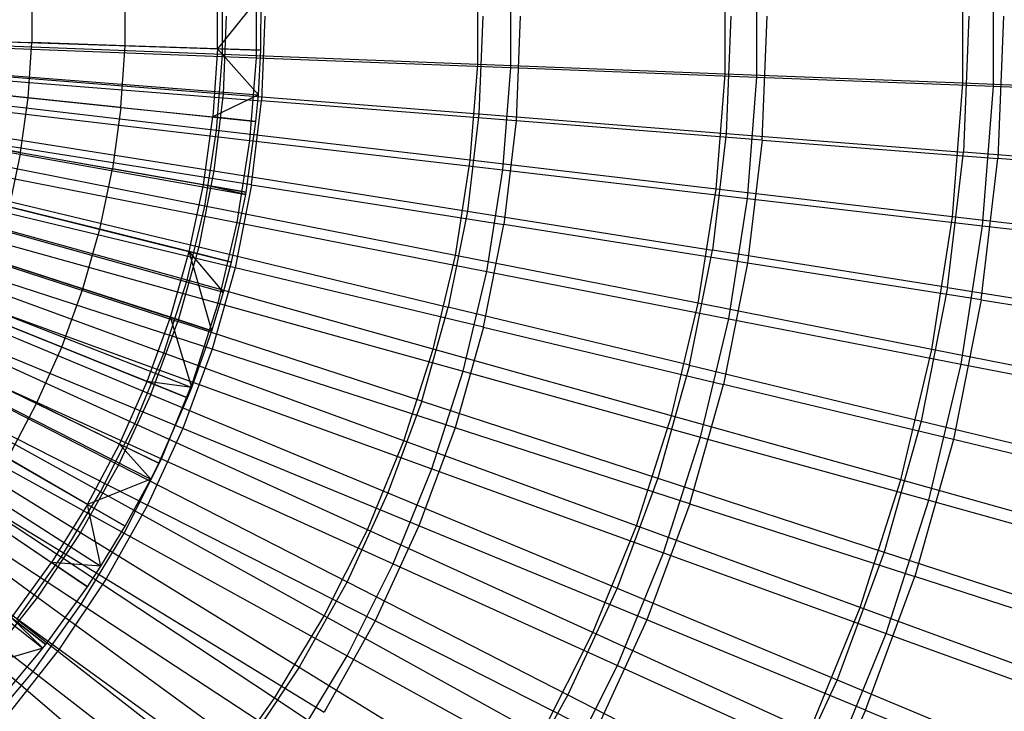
# Model space of a CAD drawing. Extents: x 0.05 to 6.09, y -3 to 3.03.
# Tile 85 of 124: x 3.77 to 4.62, y -0.59 to 0.01. Entities that reach past the tile are written whole.
import ezdxf

# ---------------------------------------------------------------- set-up
doc = ezdxf.new("R2010")
doc.units = 0
doc.header["$MEASUREMENT"] = 0
doc.layers.get('0').update_dxf_attribs({"color": 13, "linetype": 'CONTINUOUS'})

# ---------------------------------------------------------------- blocks, each defined once
blk = doc.blocks.new('PROFILE_SNOW_BALL_PLAFON_P')
at = {"color": 0}
for p, q in [((3.94248, -0.01584, 6.21307), (3.94237, 0.04335, 6.21307)), ((3.94248, -0.01584, 6.21307), (3.94237, 0.04335, 6.21307)), ((3.78167, 0.03745, 6.28086), (3.78175, -0.01049, 6.28086)), ((3.78167, 0.03745, 6.28086), (3.78175, -0.01049, 6.28086)), ((3.86257, -0.01318, 6.24838), (3.86247, 0.04042, 6.24838)), ((3.86257, -0.01318, 6.24838), (3.86247, 0.04042, 6.24838)), ((3.98036, 0.03121, 6.19533), (3.94248, -0.01584, 6.21307)), ((3.98036, 0.03121, 6.19533), (3.94248, -0.01584, 6.21307)), ((3.98007, -0.0171, 6.19533), (3.98036, 0.03121, 6.19533)), ((3.98007, -0.0171, 6.19533), (3.98036, 0.03121, 6.19533)), ((3.27539, 0.00637, 6.4171), (3.98007, -0.0171, 6.19533)), ((3.27539, 0.00637, 6.4171), (3.98007, -0.0171, 6.19533)), ((3.27454, -0.00611, 6.41711), (3.97586, -0.07878, 6.19537)), ((3.27454, -0.00611, 6.41711), (3.97586, -0.07878, 6.19537)), ((3.27496, -0.00143, 6.41711), (3.97794, -0.05569, 6.19535)), ((3.27496, -0.00143, 6.41711), (3.97794, -0.05569, 6.19535)), ((3.69999, -0.00776, 6.31053), (3.78175, -0.01049, 6.28086)), ((3.69999, -0.00776, 6.31053), (3.78175, -0.01049, 6.28086)), ((3.77849, -0.05831, 6.28088), (3.78175, -0.01049, 6.28086)), ((3.77849, -0.05831, 6.28088), (3.78175, -0.01049, 6.28086)), ((3.86257, -0.01318, 6.24838), (3.78175, -0.01049, 6.28086)), ((3.86257, -0.01318, 6.24838), (3.78175, -0.01049, 6.28086)), ((3.85892, -0.06665, 6.24841), (3.86257, -0.01318, 6.24838)), ((3.85892, -0.06665, 6.24841), (3.86257, -0.01318, 6.24838)), ((3.94248, -0.01584, 6.21307), (3.86257, -0.01318, 6.24838)), ((3.94248, -0.01584, 6.21307), (3.86257, -0.01318, 6.24838)), ((3.94248, -0.01584, 6.21307), (3.93845, -0.0749, 6.2131)), ((3.94248, -0.01584, 6.21307), (3.93845, -0.0749, 6.2131)), ((3.97794, -0.05569, 6.19535), (3.94248, -0.01584, 6.21307)), ((3.98007, -0.0171, 6.19533), (3.94248, -0.01584, 6.21307)), ((3.97794, -0.05569, 6.19535), (3.94248, -0.01584, 6.21307)), ((3.98007, -0.0171, 6.19533), (3.94248, -0.01584, 6.21307)), ((3.27282, -0.01849, 6.41712), (3.96702, -0.14193, 6.19543)), ((3.27282, -0.01849, 6.41712), (3.96702, -0.14193, 6.19543)), ((3.27282, -0.01849, 6.41712), (3.96736, -0.14003, 6.19543)), ((3.27282, -0.01849, 6.41712), (3.96736, -0.14003, 6.19543)), ((3.97794, -0.05569, 6.19535), (3.98007, -0.0171, 6.19533)), ((3.97794, -0.05569, 6.19535), (3.98007, -0.0171, 6.19533)), ((3.27024, -0.03072, 6.41714), (3.95461, -0.20053, 6.19552)), ((3.27024, -0.03072, 6.41714), (3.95461, -0.20053, 6.19552)), ((3.26885, -0.03601, 6.41715), (3.94771, -0.22669, 6.19557)), ((3.26885, -0.03601, 6.41715), (3.94771, -0.22669, 6.19557)), ((3.26682, -0.04275, 6.41717), (3.93767, -0.25999, 6.19565)), ((3.26682, -0.04275, 6.41717), (3.93767, -0.25999, 6.19565)), ((3.77849, -0.05831, 6.28088), (3.69712, -0.04988, 6.31055)), ((3.77849, -0.05831, 6.28088), (3.69712, -0.04988, 6.31055)), ((3.26256, -0.05451, 6.4172), (3.91662, -0.31813, 6.1958)), ((3.26256, -0.05451, 6.4172), (3.91662, -0.31813, 6.1958)), ((3.26328, -0.05269, 6.41719), (3.92017, -0.30914, 6.19578)), ((3.26328, -0.05269, 6.41719), (3.92017, -0.30914, 6.19578)), ((3.7719, -0.10579, 6.28093), (3.77849, -0.05831, 6.28088)), ((3.7719, -0.10579, 6.28093), (3.77849, -0.05831, 6.28088)), ((3.85892, -0.06665, 6.24841), (3.77849, -0.05831, 6.28088)), ((3.85892, -0.06665, 6.24841), (3.77849, -0.05831, 6.28088)), ((3.97794, -0.05569, 6.19535), (3.93845, -0.0749, 6.2131)), ((3.97794, -0.05569, 6.19535), (3.93845, -0.0749, 6.2131)), ((3.97586, -0.07878, 6.19537), (3.97794, -0.05569, 6.19535)), ((3.97586, -0.07878, 6.19537), (3.97794, -0.05569, 6.19535)), ((3.25749, -0.06594, 6.41723), (3.89157, -0.37465, 6.19599)), ((3.25749, -0.06594, 6.41723), (3.89157, -0.37465, 6.19599)), ((3.85892, -0.06665, 6.24841), (3.85155, -0.11974, 6.24846)), ((3.85892, -0.06665, 6.24841), (3.85155, -0.11974, 6.24846)), ((3.85892, -0.06665, 6.24841), (3.93845, -0.0749, 6.2131)), ((3.85892, -0.06665, 6.24841), (3.93845, -0.0749, 6.2131)), ((3.2561, -0.06874, 6.41724), (3.88469, -0.3885, 6.19604)), ((3.2561, -0.06874, 6.41724), (3.88469, -0.3885, 6.19604)), ((3.93031, -0.13354, 6.21316), (3.93845, -0.0749, 6.2131)), ((3.93031, -0.13354, 6.21316), (3.93845, -0.0749, 6.2131)), ((3.97586, -0.07878, 6.19537), (3.93845, -0.0749, 6.2131)), ((3.97586, -0.07878, 6.19537), (3.93845, -0.0749, 6.2131)), ((3.24739, -0.084, 6.41731), (3.8416, -0.464, 6.19636)), ((3.24739, -0.084, 6.41731), (3.8416, -0.464, 6.19636)), ((3.25164, -0.07699, 6.41728), (3.86263, -0.4293, 6.19621)), ((3.25164, -0.07699, 6.41728), (3.86263, -0.4293, 6.19621)), ((3.96736, -0.14003, 6.19543), (3.97586, -0.07878, 6.19537)), ((3.96736, -0.14003, 6.19543), (3.97586, -0.07878, 6.19537)), ((3.24503, -0.0876, 6.41733), (3.82996, -0.48179, 6.19645)), ((3.24503, -0.0876, 6.41733), (3.82996, -0.48179, 6.19645)), ((3.7719, -0.10579, 6.28093), (3.69131, -0.09169, 6.3106)), ((3.7719, -0.10579, 6.28093), (3.69131, -0.09169, 6.3106)), ((3.23722, -0.09834, 6.41739), (3.79132, -0.53491, 6.19673)), ((3.23722, -0.09834, 6.41739), (3.79132, -0.53491, 6.19673)), ((3.23722, -0.09834, 6.41739), (3.7937, -0.53187, 6.19672)), ((3.23722, -0.09834, 6.41739), (3.7937, -0.53187, 6.19672)), ((3.7719, -0.10579, 6.28093), (3.76201, -0.1527, 6.281)), ((3.7719, -0.10579, 6.28093), (3.76201, -0.1527, 6.281)), ((3.7719, -0.10579, 6.28093), (3.85155, -0.11974, 6.24846)), ((3.7719, -0.10579, 6.28093), (3.85155, -0.11974, 6.24846)), ((3.84049, -0.17218, 6.24854), (3.85155, -0.11974, 6.24846)), ((3.84049, -0.17218, 6.24854), (3.85155, -0.11974, 6.24846)), ((3.93031, -0.13354, 6.21316), (3.85155, -0.11974, 6.24846)), ((3.93031, -0.13354, 6.21316), (3.85155, -0.11974, 6.24846)), ((3.9181, -0.19146, 6.21325), (3.93031, -0.13354, 6.21316)), ((3.9181, -0.19146, 6.21325), (3.93031, -0.13354, 6.21316)), ((3.96702, -0.14193, 6.19543), (3.93031, -0.13354, 6.21316)), ((3.96702, -0.14193, 6.19543), (3.93031, -0.13354, 6.21316)), ((3.96736, -0.14003, 6.19543), (3.93031, -0.13354, 6.21316)), ((3.96736, -0.14003, 6.19543), (3.93031, -0.13354, 6.21316)), ((3.95461, -0.20053, 6.19552), (3.96702, -0.14193, 6.19543)), ((3.95461, -0.20053, 6.19552), (3.96702, -0.14193, 6.19543)), ((3.96702, -0.14193, 6.19543), (3.96736, -0.14003, 6.19543)), ((3.96702, -0.14193, 6.19543), (3.96736, -0.14003, 6.19543)), ((3.84049, -0.17218, 6.24854), (3.76201, -0.1527, 6.281)), ((3.84049, -0.17218, 6.24854), (3.76201, -0.1527, 6.281)), ((3.82581, -0.22373, 6.24865), (3.84049, -0.17218, 6.24854)), ((3.82581, -0.22373, 6.24865), (3.84049, -0.17218, 6.24854)), ((3.9181, -0.19146, 6.21325), (3.84049, -0.17218, 6.24854)), ((3.9181, -0.19146, 6.21325), (3.84049, -0.17218, 6.24854)), ((3.90188, -0.24839, 6.21337), (3.9181, -0.19146, 6.21325)), ((3.90188, -0.24839, 6.21337), (3.9181, -0.19146, 6.21325)), ((3.93767, -0.25999, 6.19565), (3.9181, -0.19146, 6.21325)), ((3.93767, -0.25999, 6.19565), (3.9181, -0.19146, 6.21325)), ((3.94771, -0.22669, 6.19557), (3.9181, -0.19146, 6.21325)), ((3.95461, -0.20053, 6.19552), (3.9181, -0.19146, 6.21325)), ((3.94771, -0.22669, 6.19557), (3.9181, -0.19146, 6.21325)), ((3.95461, -0.20053, 6.19552), (3.9181, -0.19146, 6.21325)), ((3.82581, -0.22373, 6.24865), (3.74888, -0.1988, 6.2811)), ((3.82581, -0.22373, 6.24865), (3.74888, -0.1988, 6.2811)), ((3.94771, -0.22669, 6.19557), (3.95461, -0.20053, 6.19552)), ((3.94771, -0.22669, 6.19557), (3.95461, -0.20053, 6.19552)), ((3.80756, -0.27412, 6.24879), (3.82581, -0.22373, 6.24865)), ((3.80756, -0.27412, 6.24879), (3.82581, -0.22373, 6.24865)), ((3.90188, -0.24839, 6.21337), (3.82581, -0.22373, 6.24865)), ((3.90188, -0.24839, 6.21337), (3.82581, -0.22373, 6.24865)), ((3.93767, -0.25999, 6.19565), (3.94771, -0.22669, 6.19557)), ((3.93767, -0.25999, 6.19565), (3.94771, -0.22669, 6.19557)), ((3.80756, -0.27412, 6.24879), (3.73256, -0.24387, 6.28122)), ((3.80756, -0.27412, 6.24879), (3.73256, -0.24387, 6.28122)), ((3.88173, -0.30405, 6.21352), (3.90188, -0.24839, 6.21337)), ((3.88173, -0.30405, 6.21352), (3.90188, -0.24839, 6.21337)), ((3.92017, -0.30914, 6.19578), (3.90188, -0.24839, 6.21337)), ((3.92017, -0.30914, 6.19578), (3.90188, -0.24839, 6.21337)), ((3.93767, -0.25999, 6.19565), (3.90188, -0.24839, 6.21337)), ((3.93767, -0.25999, 6.19565), (3.90188, -0.24839, 6.21337)), ((3.92017, -0.30914, 6.19578), (3.93767, -0.25999, 6.19565)), ((3.92017, -0.30914, 6.19578), (3.93767, -0.25999, 6.19565)), ((3.78585, -0.32312, 6.24895), (3.80756, -0.27412, 6.24879)), ((3.78585, -0.32312, 6.24895), (3.80756, -0.27412, 6.24879)), ((3.88173, -0.30405, 6.21352), (3.80756, -0.27412, 6.24879)), ((3.88173, -0.30405, 6.21352), (3.80756, -0.27412, 6.24879)), ((3.78585, -0.32312, 6.24895), (3.71314, -0.2877, 6.28137)), ((3.78585, -0.32312, 6.24895), (3.71314, -0.2877, 6.28137)), ((3.85774, -0.35817, 6.2137), (3.88173, -0.30405, 6.21352)), ((3.85774, -0.35817, 6.2137), (3.88173, -0.30405, 6.21352)), ((3.91662, -0.31813, 6.1958), (3.88173, -0.30405, 6.21352)), ((3.91662, -0.31813, 6.1958), (3.88173, -0.30405, 6.21352)), ((3.92017, -0.30914, 6.19578), (3.88173, -0.30405, 6.21352)), ((3.92017, -0.30914, 6.19578), (3.88173, -0.30405, 6.21352)), ((3.91662, -0.31813, 6.1958), (3.92017, -0.30914, 6.19578)), ((3.91662, -0.31813, 6.1958), (3.92017, -0.30914, 6.19578)), ((3.76077, -0.37049, 6.24913), (3.78585, -0.32312, 6.24895)), ((3.76077, -0.37049, 6.24913), (3.78585, -0.32312, 6.24895)), ((3.85774, -0.35817, 6.2137), (3.78585, -0.32312, 6.24895)), ((3.85774, -0.35817, 6.2137), (3.78585, -0.32312, 6.24895)), ((3.89157, -0.37465, 6.19599), (3.91662, -0.31813, 6.1958)), ((3.89157, -0.37465, 6.19599), (3.91662, -0.31813, 6.1958)), ((3.83004, -0.41048, 6.21391), (3.85774, -0.35817, 6.2137)), ((3.83004, -0.41048, 6.21391), (3.85774, -0.35817, 6.2137)), ((3.88469, -0.3885, 6.19604), (3.85774, -0.35817, 6.2137)), ((3.88469, -0.3885, 6.19604), (3.85774, -0.35817, 6.2137)), ((3.89157, -0.37465, 6.19599), (3.85774, -0.35817, 6.2137)), ((3.89157, -0.37465, 6.19599), (3.85774, -0.35817, 6.2137)), ((3.83004, -0.41048, 6.21391), (3.76077, -0.37049, 6.24913)), ((3.83004, -0.41048, 6.21391), (3.76077, -0.37049, 6.24913)), ((3.88469, -0.3885, 6.19604), (3.89157, -0.37465, 6.19599)), ((3.88469, -0.3885, 6.19604), (3.89157, -0.37465, 6.19599)), ((3.88469, -0.3885, 6.19604), (3.83004, -0.41048, 6.21391)), ((3.88469, -0.3885, 6.19604), (3.83004, -0.41048, 6.21391)), ((3.86263, -0.4293, 6.19621), (3.88469, -0.3885, 6.19604)), ((3.86263, -0.4293, 6.19621), (3.88469, -0.3885, 6.19604)), ((3.73244, -0.41599, 6.24934), (3.79876, -0.46073, 6.21414)), ((3.73244, -0.41599, 6.24934), (3.79876, -0.46073, 6.21414)), ((3.83004, -0.41048, 6.21391), (3.79876, -0.46073, 6.21414)), ((3.83004, -0.41048, 6.21391), (3.79876, -0.46073, 6.21414)), ((3.8416, -0.464, 6.19636), (3.83004, -0.41048, 6.21391)), ((3.86263, -0.4293, 6.19621), (3.83004, -0.41048, 6.21391)), ((3.8416, -0.464, 6.19636), (3.83004, -0.41048, 6.21391)), ((3.86263, -0.4293, 6.19621), (3.83004, -0.41048, 6.21391)), ((3.8416, -0.464, 6.19636), (3.86263, -0.4293, 6.19621)), ((3.8416, -0.464, 6.19636), (3.86263, -0.4293, 6.19621)), ((3.76405, -0.50868, 6.2144), (3.79876, -0.46073, 6.21414)), ((3.76405, -0.50868, 6.2144), (3.79876, -0.46073, 6.21414)), ((3.82996, -0.48179, 6.19645), (3.79876, -0.46073, 6.21414)), ((3.82996, -0.48179, 6.19645), (3.79876, -0.46073, 6.21414)), ((3.8416, -0.464, 6.19636), (3.79876, -0.46073, 6.21414)), ((3.8416, -0.464, 6.19636), (3.79876, -0.46073, 6.21414)), ((3.82996, -0.48179, 6.19645), (3.8416, -0.464, 6.19636)), ((3.82996, -0.48179, 6.19645), (3.8416, -0.464, 6.19636)), ((3.7937, -0.53187, 6.19672), (3.82996, -0.48179, 6.19645)), ((3.7937, -0.53187, 6.19672), (3.82996, -0.48179, 6.19645)), ((3.79132, -0.53491, 6.19673), (3.76405, -0.50868, 6.2144)), ((3.79132, -0.53491, 6.19673), (3.76405, -0.50868, 6.2144)), ((3.7937, -0.53187, 6.19672), (3.76405, -0.50868, 6.2144)), ((3.7937, -0.53187, 6.19672), (3.76405, -0.50868, 6.2144)), ((3.79132, -0.53491, 6.19673), (3.72607, -0.55409, 6.21468)), ((3.79132, -0.53491, 6.19673), (3.72607, -0.55409, 6.21468)), ((3.75404, -0.5793, 6.19701), (3.79132, -0.53491, 6.19673)), ((3.75404, -0.5793, 6.19701), (3.79132, -0.53491, 6.19673)), ((3.79132, -0.53491, 6.19673), (3.7937, -0.53187, 6.19672)), ((3.79132, -0.53491, 6.19673), (3.7937, -0.53187, 6.19672))]:
    blk.add_line(p, q, dxfattribs=at)
blk = doc.blocks.new('GRUPUJ_1')
at = {"color": 0}
for p, q in [((4.53388, 2.95887, 5.83174), (4.53388, 3.07497, 5.83174)), ((4.53388, 2.95887, 5.83174), (4.53388, 3.07497, 5.83174)), ((4.56033, 2.9563, 0.48025), (4.56033, 3.07753, 0.48025)), ((4.56033, 2.9563, 0.48025), (4.56033, 3.07753, 0.48025)), ((4.32775, 2.9669, 5.94797), (4.32775, 3.06694, 5.94797)), ((4.32775, 2.9669, 5.94797), (4.32775, 3.06694, 5.94797)), ((4.35535, 2.96422, 0.36198), (4.35535, 3.06961, 0.36198)), ((4.35535, 2.96422, 0.36198), (4.35535, 3.06961, 0.36198)), ((4.11347, 2.97525, 6.04837), (4.11347, 3.05859, 6.04837)), ((4.11347, 2.97525, 6.04837), (4.11347, 3.05859, 6.04837)), ((4.14208, 2.97247, 0.25946), (4.14208, 3.06137, 0.25946)), ((4.14208, 2.97247, 0.25946), (4.14208, 3.06137, 0.25946)), ((3.89226, 2.98385, 6.13238), (3.89226, 3.04998, 6.13238)), ((3.89226, 2.98385, 6.13238), (3.89226, 3.04998, 6.13238)), ((3.92171, 2.981, 0.17326), (3.92171, 3.05284, 0.17326)), ((3.92171, 2.981, 0.17326), (3.92171, 3.05284, 0.17326)), ((3.89548, 3.01692, 6.08345), (3.89285, 2.94978, 6.08347)), ((3.89548, 3.01692, 6.08345), (3.89285, 2.94978, 6.08347)), ((3.92907, 3.01692, 0.22269), (3.9262, 2.94374, 0.22271)), ((3.92907, 3.01692, 0.22269), (3.9262, 2.94374, 0.22271)), ((4.1178, 3.01692, 5.9961), (4.11448, 2.93229, 5.99612)), ((4.1178, 3.01692, 5.9961), (4.11448, 2.93229, 5.99612)), ((4.15038, 3.01692, 0.31259), (4.14682, 2.92643, 0.31261)), ((4.15038, 3.01692, 0.31259), (4.14682, 2.92643, 0.31261)), ((4.33277, 3.01692, 5.89194), (4.32878, 2.91536, 5.89197)), ((4.33277, 3.01692, 5.89194), (4.32878, 2.91536, 5.89197)), ((4.35992, 2.90972, 0.41923), (4.36413, 3.01692, 0.4192)), ((4.35992, 2.90972, 0.41923), (4.36413, 3.01692, 0.4192)), ((4.5391, 3.01692, 5.7716), (4.53447, 2.8991, 5.77163)), ((4.5391, 3.01692, 5.7716), (4.53447, 2.8991, 5.77163)), ((4.56907, 3.01692, 0.5419), (4.56423, 2.89371, 0.54193)), ((4.56907, 3.01692, 0.5419), (4.56423, 2.89371, 0.54193)), ((3.89226, 2.98385, 6.13238), (3.66536, 2.99268, 6.19953)), ((3.89226, 2.98385, 6.13238), (3.66536, 2.99268, 6.19953)), ((3.69549, 2.98975, 0.10387), (3.92171, 2.981, 0.17326)), ((3.69549, 2.98975, 0.10387), (3.92171, 2.981, 0.17326)), ((3.88713, 2.91792, 6.13242), (3.89226, 2.98385, 6.13238)), ((3.88713, 2.91792, 6.13242), (3.89226, 2.98385, 6.13238)), ((4.11347, 2.97525, 6.04837), (3.89226, 2.98385, 6.13238)), ((4.11347, 2.97525, 6.04837), (3.89226, 2.98385, 6.13238)), ((3.91614, 2.90937, 0.1733), (3.92171, 2.981, 0.17326)), ((3.91614, 2.90937, 0.1733), (3.92171, 2.981, 0.17326)), ((3.92171, 2.981, 0.17326), (4.14208, 2.97247, 0.25946)), ((3.92171, 2.981, 0.17326), (4.14208, 2.97247, 0.25946)), ((4.10701, 2.89215, 6.04842), (4.11347, 2.97525, 6.04837)), ((4.10701, 2.89215, 6.04842), (4.11347, 2.97525, 6.04837)), ((4.32775, 2.9669, 5.94797), (4.11347, 2.97525, 6.04837)), ((4.32775, 2.9669, 5.94797), (4.11347, 2.97525, 6.04837)), ((4.13519, 2.88384, 0.25951), (4.14208, 2.97247, 0.25946)), ((4.13519, 2.88384, 0.25951), (4.14208, 2.97247, 0.25946)), ((4.14208, 2.97247, 0.25946), (4.35535, 2.96422, 0.36198)), ((4.14208, 2.97247, 0.25946), (4.35535, 2.96422, 0.36198)), ((3.66518, 2.96774, 6.1535), (3.89285, 2.94978, 6.08347)), ((3.66518, 2.96774, 6.1535), (3.89285, 2.94978, 6.08347)), ((3.69934, 2.96155, 0.15006), (3.9262, 2.94374, 0.22271)), ((3.69934, 2.96155, 0.15006), (3.9262, 2.94374, 0.22271)), ((4.31999, 2.86717, 5.94803), (4.32775, 2.9669, 5.94797)), ((4.31999, 2.86717, 5.94803), (4.32775, 2.9669, 5.94797)), ((4.53388, 2.95887, 5.83174), (4.32775, 2.9669, 5.94797)), ((4.53388, 2.95887, 5.83174), (4.32775, 2.9669, 5.94797)), ((4.34718, 2.85915, 0.36204), (4.35535, 2.96422, 0.36198)), ((4.34718, 2.85915, 0.36204), (4.35535, 2.96422, 0.36198)), ((4.35535, 2.96422, 0.36198), (4.56033, 2.9563, 0.48025)), ((4.35535, 2.96422, 0.36198), (4.56033, 2.9563, 0.48025)), ((4.52488, 2.84312, 5.83181), (4.53388, 2.95887, 5.83174)), ((4.52488, 2.84312, 5.83181), (4.53388, 2.95887, 5.83174)), ((4.73071, 2.95119, 5.70034), (4.53388, 2.95887, 5.83174)), ((4.73071, 2.95119, 5.70034), (4.53388, 2.95887, 5.83174)), ((4.55093, 2.83544, 0.48032), (4.56033, 2.9563, 0.48025)), ((4.55093, 2.83544, 0.48032), (4.56033, 2.9563, 0.48025)), ((4.56033, 2.9563, 0.48025), (4.75585, 2.94875, 0.6136)), ((4.56033, 2.9563, 0.48025), (4.75585, 2.94875, 0.6136)), ((3.88713, 2.91792, 6.13242), (3.66161, 2.94434, 6.19955)), ((3.88713, 2.91792, 6.13242), (3.66161, 2.94434, 6.19955)), ((3.89285, 2.94978, 6.08347), (3.88495, 2.88306, 6.08353)), ((3.89285, 2.94978, 6.08347), (3.88495, 2.88306, 6.08353)), ((3.89285, 2.94978, 6.08347), (4.11448, 2.93229, 5.99612)), ((3.89285, 2.94978, 6.08347), (4.11448, 2.93229, 5.99612)), ((3.91759, 2.87101, 0.22278), (3.9262, 2.94374, 0.22271)), ((3.91759, 2.87101, 0.22278), (3.9262, 2.94374, 0.22271)), ((4.14682, 2.92643, 0.31261), (3.9262, 2.94374, 0.22271)), ((4.14682, 2.92643, 0.31261), (3.9262, 2.94374, 0.22271)), ((3.69128, 2.93559, 0.1039), (3.91614, 2.90937, 0.1733)), ((3.69128, 2.93559, 0.1039), (3.91614, 2.90937, 0.1733)), ((4.11448, 2.93229, 5.99612), (4.10453, 2.84818, 5.9962)), ((4.11448, 2.93229, 5.99612), (4.10453, 2.84818, 5.9962)), ((4.11448, 2.93229, 5.99612), (4.32878, 2.91536, 5.89197)), ((4.11448, 2.93229, 5.99612), (4.32878, 2.91536, 5.89197)), ((4.14682, 2.92643, 0.31261), (4.13618, 2.83649, 0.31269)), ((4.14682, 2.92643, 0.31261), (4.13618, 2.83649, 0.31269)), ((4.35992, 2.90972, 0.41923), (4.14682, 2.92643, 0.31261)), ((4.35992, 2.90972, 0.41923), (4.14682, 2.92643, 0.31261)), ((3.6594, 2.91886, 6.15354), (3.88495, 2.88306, 6.08353)), ((3.6594, 2.91886, 6.15354), (3.88495, 2.88306, 6.08353)), ((3.87691, 2.85259, 6.1325), (3.88713, 2.91792, 6.13242)), ((3.87691, 2.85259, 6.1325), (3.88713, 2.91792, 6.13242)), ((4.10701, 2.89215, 6.04842), (3.88713, 2.91792, 6.13242)), ((4.10701, 2.89215, 6.04842), (3.88713, 2.91792, 6.13242)), ((3.90504, 2.83838, 0.17338), (3.91614, 2.90937, 0.1733)), ((3.90504, 2.83838, 0.17338), (3.91614, 2.90937, 0.1733)), ((3.91614, 2.90937, 0.1733), (4.13519, 2.88384, 0.25951)), ((3.91614, 2.90937, 0.1733), (4.13519, 2.88384, 0.25951)), ((4.32878, 2.91536, 5.89197), (4.31683, 2.81443, 5.89206)), ((4.32878, 2.91536, 5.89197), (4.31683, 2.81443, 5.89206)), ((4.32878, 2.91536, 5.89197), (4.53447, 2.8991, 5.77163)), ((4.32878, 2.91536, 5.89197), (4.53447, 2.8991, 5.77163)), ((4.35992, 2.90972, 0.41923), (4.34731, 2.80318, 0.41932)), ((4.35992, 2.90972, 0.41923), (4.34731, 2.80318, 0.41932)), ((4.35992, 2.90972, 0.41923), (4.56423, 2.89371, 0.54193)), ((4.35992, 2.90972, 0.41923), (4.56423, 2.89371, 0.54193)), ((3.91759, 2.87101, 0.22278), (3.69283, 2.90652, 0.15011)), ((3.91759, 2.87101, 0.22278), (3.69283, 2.90652, 0.15011)), ((3.87691, 2.85259, 6.1325), (3.65411, 2.89644, 6.19961)), ((3.87691, 2.85259, 6.1325), (3.65411, 2.89644, 6.19961)), ((4.09413, 2.8098, 6.04852), (4.10701, 2.89215, 6.04842)), ((4.09413, 2.8098, 6.04852), (4.10701, 2.89215, 6.04842)), ((4.31999, 2.86717, 5.94803), (4.10701, 2.89215, 6.04842)), ((4.31999, 2.86717, 5.94803), (4.10701, 2.89215, 6.04842)), ((4.52061, 2.78202, 5.77174), (4.53447, 2.8991, 5.77163)), ((4.52061, 2.78202, 5.77174), (4.53447, 2.8991, 5.77163)), ((4.73035, 2.88361, 5.63581), (4.53447, 2.8991, 5.77163)), ((4.73035, 2.88361, 5.63581), (4.53447, 2.8991, 5.77163)), ((4.54974, 2.77126, 0.54204), (4.56423, 2.89371, 0.54193)), ((4.54974, 2.77126, 0.54204), (4.56423, 2.89371, 0.54193)), ((4.75856, 2.8785, 0.68001), (4.56423, 2.89371, 0.54193)), ((4.75856, 2.8785, 0.68001), (4.56423, 2.89371, 0.54193)), ((4.12145, 2.79601, 0.25961), (4.13519, 2.88384, 0.25951)), ((4.12145, 2.79601, 0.25961), (4.13519, 2.88384, 0.25951)), ((4.13519, 2.88384, 0.25951), (4.34718, 2.85915, 0.36204)), ((4.13519, 2.88384, 0.25951), (4.34718, 2.85915, 0.36204)), ((3.68288, 2.88191, 0.10396), (3.90504, 2.83838, 0.17338)), ((3.68288, 2.88191, 0.10396), (3.90504, 2.83838, 0.17338)), ((3.88495, 2.88306, 6.08353), (3.87184, 2.81716, 6.08363)), ((3.88495, 2.88306, 6.08353), (3.87184, 2.81716, 6.08363)), ((3.88495, 2.88306, 6.08353), (4.10453, 2.84818, 5.9962)), ((3.88495, 2.88306, 6.08353), (4.10453, 2.84818, 5.9962)), ((3.6498, 2.87059, 6.15361), (3.87184, 2.81716, 6.08363)), ((3.6498, 2.87059, 6.15361), (3.87184, 2.81716, 6.08363)), ((3.91759, 2.87101, 0.22278), (3.9033, 2.79918, 0.22288)), ((3.91759, 2.87101, 0.22278), (3.9033, 2.79918, 0.22288)), ((3.91759, 2.87101, 0.22278), (4.13618, 2.83649, 0.31269)), ((3.91759, 2.87101, 0.22278), (4.13618, 2.83649, 0.31269)), ((4.30454, 2.76834, 5.94814), (4.31999, 2.86717, 5.94803)), ((4.30454, 2.76834, 5.94814), (4.31999, 2.86717, 5.94803)), ((4.52488, 2.84312, 5.83181), (4.31999, 2.86717, 5.94803)), ((4.52488, 2.84312, 5.83181), (4.31999, 2.86717, 5.94803)), ((4.3309, 2.75502, 0.36216), (4.34718, 2.85915, 0.36204)), ((4.3309, 2.75502, 0.36216), (4.34718, 2.85915, 0.36204)), ((4.34718, 2.85915, 0.36204), (4.55093, 2.83544, 0.48032)), ((4.34718, 2.85915, 0.36204), (4.55093, 2.83544, 0.48032)), ((3.9033, 2.79918, 0.22288), (3.68202, 2.85217, 0.15019)), ((3.9033, 2.79918, 0.22288), (3.68202, 2.85217, 0.15019)), ((3.86166, 2.78824, 6.13261), (3.87691, 2.85259, 6.1325)), ((3.86166, 2.78824, 6.13261), (3.87691, 2.85259, 6.1325)), ((4.09413, 2.8098, 6.04852), (3.87691, 2.85259, 6.1325)), ((4.09413, 2.8098, 6.04852), (3.87691, 2.85259, 6.1325)), ((3.86166, 2.78824, 6.13261), (3.64293, 2.84926, 6.19969)), ((3.86166, 2.78824, 6.13261), (3.64293, 2.84926, 6.19969)), ((4.10453, 2.84818, 5.9962), (4.088, 2.76511, 5.99632)), ((4.10453, 2.84818, 5.9962), (4.088, 2.76511, 5.99632)), ((4.10453, 2.84818, 5.9962), (4.31683, 2.81443, 5.89206)), ((4.10453, 2.84818, 5.9962), (4.31683, 2.81443, 5.89206)), ((4.50695, 2.72842, 5.83194), (4.52488, 2.84312, 5.83181)), ((4.50695, 2.72842, 5.83194), (4.52488, 2.84312, 5.83181)), ((4.72052, 2.82014, 5.70042), (4.52488, 2.84312, 5.83181)), ((4.72052, 2.82014, 5.70042), (4.52488, 2.84312, 5.83181)), ((3.88847, 2.76847, 0.1735), (3.90504, 2.83838, 0.17338)), ((3.88847, 2.76847, 0.1735), (3.90504, 2.83838, 0.17338)), ((3.90504, 2.83838, 0.17338), (4.12145, 2.79601, 0.25961)), ((3.90504, 2.83838, 0.17338), (4.12145, 2.79601, 0.25961)), ((4.11851, 2.74767, 0.31282), (4.13618, 2.83649, 0.31269)), ((4.11851, 2.74767, 0.31282), (4.13618, 2.83649, 0.31269)), ((4.34731, 2.80318, 0.41932), (4.13618, 2.83649, 0.31269)), ((4.34731, 2.80318, 0.41932), (4.13618, 2.83649, 0.31269)), ((4.5322, 2.71566, 0.48046), (4.55093, 2.83544, 0.48032)), ((4.5322, 2.71566, 0.48046), (4.55093, 2.83544, 0.48032)), ((4.55093, 2.83544, 0.48032), (4.74528, 2.81284, 0.61368)), ((4.55093, 2.83544, 0.48032), (4.74528, 2.81284, 0.61368)), ((3.67035, 2.82904, 0.10405), (3.88847, 2.76847, 0.1735)), ((3.67035, 2.82904, 0.10405), (3.88847, 2.76847, 0.1735)), ((3.63644, 2.82323, 6.15371), (3.8536, 2.7525, 6.08376)), ((3.63644, 2.82323, 6.15371), (3.8536, 2.7525, 6.08376)), ((3.87184, 2.81716, 6.08363), (3.8536, 2.7525, 6.08376)), ((3.87184, 2.81716, 6.08363), (3.8536, 2.7525, 6.08376)), ((3.87184, 2.81716, 6.08363), (4.088, 2.76511, 5.99632)), ((3.87184, 2.81716, 6.08363), (4.088, 2.76511, 5.99632)), ((4.07491, 2.7287, 6.04866), (4.09413, 2.8098, 6.04852)), ((4.07491, 2.7287, 6.04866), (4.09413, 2.8098, 6.04852)), ((4.30454, 2.76834, 5.94814), (4.09413, 2.8098, 6.04852)), ((4.30454, 2.76834, 5.94814), (4.09413, 2.8098, 6.04852)), ((4.297, 2.71475, 5.89221), (4.31683, 2.81443, 5.89206)), ((4.297, 2.71475, 5.89221), (4.31683, 2.81443, 5.89206)), ((4.52061, 2.78202, 5.77174), (4.31683, 2.81443, 5.89206)), ((4.52061, 2.78202, 5.77174), (4.31683, 2.81443, 5.89206)), ((3.84147, 2.72526, 6.13276), (3.62813, 2.80309, 6.1998)), ((3.84147, 2.72526, 6.13276), (3.62813, 2.80309, 6.1998)), ((3.88342, 2.72869, 0.22303), (3.66698, 2.79884, 0.1503)), ((3.88342, 2.72869, 0.22303), (3.66698, 2.79884, 0.1503)), ((3.9033, 2.79918, 0.22288), (3.88342, 2.72869, 0.22303)), ((3.9033, 2.79918, 0.22288), (3.88342, 2.72869, 0.22303)), ((4.11851, 2.74767, 0.31282), (3.9033, 2.79918, 0.22288)), ((4.11851, 2.74767, 0.31282), (3.9033, 2.79918, 0.22288)), ((4.34731, 2.80318, 0.41932), (4.32638, 2.69796, 0.41948)), ((4.34731, 2.80318, 0.41932), (4.32638, 2.69796, 0.41948)), ((4.54974, 2.77126, 0.54204), (4.34731, 2.80318, 0.41932)), ((4.54974, 2.77126, 0.54204), (4.34731, 2.80318, 0.41932)), ((4.10095, 2.70951, 0.25976), (4.12145, 2.79601, 0.25961)), ((4.10095, 2.70951, 0.25976), (4.12145, 2.79601, 0.25961)), ((4.12145, 2.79601, 0.25961), (4.3309, 2.75502, 0.36216)), ((4.12145, 2.79601, 0.25961), (4.3309, 2.75502, 0.36216)), ((3.84147, 2.72526, 6.13276), (3.86166, 2.78824, 6.13261)), ((3.84147, 2.72526, 6.13276), (3.86166, 2.78824, 6.13261)), ((4.07491, 2.7287, 6.04866), (3.86166, 2.78824, 6.13261)), ((4.07491, 2.7287, 6.04866), (3.86166, 2.78824, 6.13261)), ((4.52061, 2.78202, 5.77174), (4.49761, 2.66638, 5.77191)), ((4.52061, 2.78202, 5.77174), (4.49761, 2.66638, 5.77191)), ((4.52061, 2.78202, 5.77174), (4.71467, 2.75112, 5.63593)), ((4.52061, 2.78202, 5.77174), (4.71467, 2.75112, 5.63593)), ((3.83035, 2.68946, 6.08393), (3.6194, 2.77705, 6.15384)), ((3.83035, 2.68946, 6.08393), (3.6194, 2.77705, 6.15384)), ((3.65377, 2.77731, 0.10418), (3.86653, 2.70006, 0.17367)), ((3.65377, 2.77731, 0.10418), (3.86653, 2.70006, 0.17367)), ((3.86653, 2.70006, 0.17367), (3.88847, 2.76847, 0.1735)), ((3.86653, 2.70006, 0.17367), (3.88847, 2.76847, 0.1735)), ((3.88847, 2.76847, 0.1735), (4.10095, 2.70951, 0.25976)), ((3.88847, 2.76847, 0.1735), (4.10095, 2.70951, 0.25976)), ((4.06501, 2.6836, 5.99649), (4.088, 2.76511, 5.99632)), ((4.06501, 2.6836, 5.99649), (4.088, 2.76511, 5.99632)), ((4.297, 2.71475, 5.89221), (4.088, 2.76511, 5.99632)), ((4.297, 2.71475, 5.89221), (4.088, 2.76511, 5.99632)), ((4.28147, 2.671, 5.94831), (4.30454, 2.76834, 5.94814)), ((4.28147, 2.671, 5.94831), (4.30454, 2.76834, 5.94814)), ((4.50695, 2.72842, 5.83194), (4.30454, 2.76834, 5.94814)), ((4.50695, 2.72842, 5.83194), (4.30454, 2.76834, 5.94814)), ((4.54974, 2.77126, 0.54204), (4.52568, 2.65033, 0.54222)), ((4.54974, 2.77126, 0.54204), (4.52568, 2.65033, 0.54222)), ((4.54974, 2.77126, 0.54204), (4.74227, 2.74093, 0.68013)), ((4.54974, 2.77126, 0.54204), (4.74227, 2.74093, 0.68013)), ((3.81646, 2.66405, 6.13295), (3.6098, 2.75821, 6.19994)), ((3.81646, 2.66405, 6.13295), (3.6098, 2.75821, 6.19994)), ((3.83035, 2.68946, 6.08393), (3.8536, 2.7525, 6.08376)), ((3.83035, 2.68946, 6.08393), (3.8536, 2.7525, 6.08376)), ((4.06501, 2.6836, 5.99649), (3.8536, 2.7525, 6.08376)), ((4.06501, 2.6836, 5.99649), (3.8536, 2.7525, 6.08376)), ((4.11851, 2.74767, 0.31282), (4.09393, 2.66051, 0.313)), ((4.11851, 2.74767, 0.31282), (4.09393, 2.66051, 0.313)), ((4.11851, 2.74767, 0.31282), (4.32638, 2.69796, 0.41948)), ((4.11851, 2.74767, 0.31282), (4.32638, 2.69796, 0.41948)), ((4.3066, 2.65247, 0.36234), (4.3309, 2.75502, 0.36216)), ((4.3066, 2.65247, 0.36234), (4.3309, 2.75502, 0.36216)), ((4.3309, 2.75502, 0.36216), (4.5322, 2.71566, 0.48046)), ((4.3309, 2.75502, 0.36216), (4.5322, 2.71566, 0.48046)), ((3.85807, 2.65997, 0.22322), (3.6478, 2.74685, 0.15045)), ((3.85807, 2.65997, 0.22322), (3.6478, 2.74685, 0.15045)), ((3.5988, 2.73235, 6.15399), (3.80222, 2.62844, 6.08414)), ((3.5988, 2.73235, 6.15399), (3.80222, 2.62844, 6.08414)), ((3.63322, 2.72701, 0.10433), (3.83936, 2.63355, 0.17387)), ((3.63322, 2.72701, 0.10433), (3.83936, 2.63355, 0.17387)), ((3.81646, 2.66405, 6.13295), (3.84147, 2.72526, 6.13276)), ((3.81646, 2.66405, 6.13295), (3.84147, 2.72526, 6.13276)), ((4.04946, 2.64934, 6.04885), (3.84147, 2.72526, 6.13276)), ((4.04946, 2.64934, 6.04885), (3.84147, 2.72526, 6.13276)), ((3.88342, 2.72869, 0.22303), (3.85807, 2.65997, 0.22322)), ((3.88342, 2.72869, 0.22303), (3.85807, 2.65997, 0.22322)), ((4.09393, 2.66051, 0.313), (3.88342, 2.72869, 0.22303)), ((4.09393, 2.66051, 0.313), (3.88342, 2.72869, 0.22303)), ((4.04946, 2.64934, 6.04885), (4.07491, 2.7287, 6.04866)), ((4.04946, 2.64934, 6.04885), (4.07491, 2.7287, 6.04866)), ((4.28147, 2.671, 5.94831), (4.07491, 2.7287, 6.04866)), ((4.28147, 2.671, 5.94831), (4.07491, 2.7287, 6.04866)), ((4.48017, 2.61545, 5.83214), (4.50695, 2.72842, 5.83194)), ((4.48017, 2.61545, 5.83214), (4.50695, 2.72842, 5.83194)), ((4.70021, 2.69027, 5.70057), (4.50695, 2.72842, 5.83194)), ((4.70021, 2.69027, 5.70057), (4.50695, 2.72842, 5.83194)), ((3.78678, 2.60495, 6.13317), (3.58804, 2.71488, 6.2001)), ((3.78678, 2.60495, 6.13317), (3.58804, 2.71488, 6.2001)), ((4.297, 2.71475, 5.89221), (4.26942, 2.61693, 5.89241)), ((4.297, 2.71475, 5.89221), (4.26942, 2.61693, 5.89241)), ((4.297, 2.71475, 5.89221), (4.49761, 2.66638, 5.77191)), ((4.297, 2.71475, 5.89221), (4.49761, 2.66638, 5.77191)), ((4.50424, 2.5977, 0.48067), (4.5322, 2.71566, 0.48046)), ((4.50424, 2.5977, 0.48067), (4.5322, 2.71566, 0.48046)), ((4.5322, 2.71566, 0.48046), (4.72422, 2.67815, 0.61383)), ((4.5322, 2.71566, 0.48046), (4.72422, 2.67815, 0.61383)), ((4.07381, 2.62485, 0.25996), (4.10095, 2.70951, 0.25976)), ((4.07381, 2.62485, 0.25996), (4.10095, 2.70951, 0.25976)), ((4.10095, 2.70951, 0.25976), (4.3066, 2.65247, 0.36234)), ((4.10095, 2.70951, 0.25976), (4.3066, 2.65247, 0.36234)), ((3.6246, 2.69652, 0.15062), (3.82741, 2.59346, 0.22345)), ((3.6246, 2.69652, 0.15062), (3.82741, 2.59346, 0.22345)), ((3.83936, 2.63355, 0.17387), (3.86653, 2.70006, 0.17367)), ((3.83936, 2.63355, 0.17387), (3.86653, 2.70006, 0.17367)), ((3.86653, 2.70006, 0.17367), (4.07381, 2.62485, 0.25996)), ((3.86653, 2.70006, 0.17367), (4.07381, 2.62485, 0.25996)), ((4.29726, 2.5947, 0.41969), (4.32638, 2.69796, 0.41948)), ((4.29726, 2.5947, 0.41969), (4.32638, 2.69796, 0.41948)), ((4.52568, 2.65033, 0.54222), (4.32638, 2.69796, 0.41948)), ((4.52568, 2.65033, 0.54222), (4.32638, 2.69796, 0.41948)), ((3.57475, 2.68941, 6.15417), (3.76939, 2.56982, 6.08439)), ((3.57475, 2.68941, 6.15417), (3.76939, 2.56982, 6.08439)), ((3.83035, 2.68946, 6.08393), (3.80222, 2.62844, 6.08414)), ((3.83035, 2.68946, 6.08393), (3.80222, 2.62844, 6.08414)), ((3.83035, 2.68946, 6.08393), (4.0357, 2.60414, 5.99671)), ((3.83035, 2.68946, 6.08393), (4.0357, 2.60414, 5.99671)), ((4.06501, 2.6836, 5.99649), (4.0357, 2.60414, 5.99671)), ((4.06501, 2.6836, 5.99649), (4.0357, 2.60414, 5.99671)), ((4.06501, 2.6836, 5.99649), (4.26942, 2.61693, 5.89241)), ((4.06501, 2.6836, 5.99649), (4.26942, 2.61693, 5.89241)), ((3.75261, 2.54833, 6.13342), (3.56299, 2.67337, 6.20029)), ((3.75261, 2.54833, 6.13342), (3.56299, 2.67337, 6.20029)), ((3.60884, 2.67846, 0.10451), (3.80712, 2.56934, 0.17411)), ((3.60884, 2.67846, 0.10451), (3.80712, 2.56934, 0.17411)), ((4.25093, 2.57574, 5.94854), (4.28147, 2.671, 5.94831)), ((4.25093, 2.57574, 5.94854), (4.28147, 2.671, 5.94831)), ((4.48017, 2.61545, 5.83214), (4.28147, 2.671, 5.94831)), ((4.48017, 2.61545, 5.83214), (4.28147, 2.671, 5.94831)), ((3.78678, 2.60495, 6.13317), (3.81646, 2.66405, 6.13295)), ((3.78678, 2.60495, 6.13317), (3.81646, 2.66405, 6.13295)), ((4.01794, 2.57218, 6.04908), (3.81646, 2.66405, 6.13295)), ((4.01794, 2.57218, 6.04908), (3.81646, 2.66405, 6.13295)), ((4.49761, 2.66638, 5.77191), (4.46561, 2.5529, 5.77214)), ((4.49761, 2.66638, 5.77191), (4.46561, 2.5529, 5.77214)), ((4.49761, 2.66638, 5.77191), (4.68865, 2.62027, 5.63612)), ((4.49761, 2.66638, 5.77191), (4.68865, 2.62027, 5.63612)), ((3.85807, 2.65997, 0.22322), (3.82741, 2.59346, 0.22345)), ((3.85807, 2.65997, 0.22322), (3.82741, 2.59346, 0.22345)), ((4.06258, 2.57554, 0.31324), (3.85807, 2.65997, 0.22322)), ((4.06258, 2.57554, 0.31324), (3.85807, 2.65997, 0.22322)), ((4.09393, 2.66051, 0.313), (4.06258, 2.57554, 0.31324)), ((4.09393, 2.66051, 0.313), (4.06258, 2.57554, 0.31324)), ((4.29726, 2.5947, 0.41969), (4.09393, 2.66051, 0.313)), ((4.29726, 2.5947, 0.41969), (4.09393, 2.66051, 0.313)), ((3.54741, 2.64849, 6.15437), (3.73207, 2.51396, 6.08466)), ((3.54741, 2.64849, 6.15437), (3.73207, 2.51396, 6.08466)), ((3.59753, 2.64817, 0.15082), (3.79163, 2.52956, 0.22371)), ((3.59753, 2.64817, 0.15082), (3.79163, 2.52956, 0.22371)), ((4.01794, 2.57218, 6.04908), (4.04946, 2.64934, 6.04885)), ((4.01794, 2.57218, 6.04908), (4.04946, 2.64934, 6.04885)), ((4.25093, 2.57574, 5.94854), (4.04946, 2.64934, 6.04885)), ((4.25093, 2.57574, 5.94854), (4.04946, 2.64934, 6.04885)), ((4.27442, 2.55211, 0.36258), (4.3066, 2.65247, 0.36234)), ((4.27442, 2.55211, 0.36258), (4.3066, 2.65247, 0.36234)), ((4.3066, 2.65247, 0.36234), (4.50424, 2.5977, 0.48067)), ((4.3066, 2.65247, 0.36234), (4.50424, 2.5977, 0.48067)), ((4.52568, 2.65033, 0.54222), (4.49222, 2.53165, 0.54247)), ((4.52568, 2.65033, 0.54222), (4.49222, 2.53165, 0.54247)), ((4.71525, 2.60506, 0.68033), (4.52568, 2.65033, 0.54222)), ((4.71525, 2.60506, 0.68033), (4.52568, 2.65033, 0.54222)), ((3.58077, 2.63195, 0.10472), (3.77, 2.50783, 0.17438)), ((3.58077, 2.63195, 0.10472), (3.77, 2.50783, 0.17438)), ((3.80222, 2.62844, 6.08414), (3.76939, 2.56982, 6.08439)), ((3.80222, 2.62844, 6.08414), (3.76939, 2.56982, 6.08439)), ((3.80222, 2.62844, 6.08414), (4.00024, 2.52722, 5.99697)), ((3.80222, 2.62844, 6.08414), (4.00024, 2.52722, 5.99697)), ((3.80712, 2.56934, 0.17411), (3.83936, 2.63355, 0.17387)), ((3.80712, 2.56934, 0.17411), (3.83936, 2.63355, 0.17387)), ((3.83936, 2.63355, 0.17387), (4.04019, 2.54256, 0.26021)), ((3.83936, 2.63355, 0.17387), (4.04019, 2.54256, 0.26021)), ((4.04019, 2.54256, 0.26021), (4.07381, 2.62485, 0.25996)), ((4.04019, 2.54256, 0.26021), (4.07381, 2.62485, 0.25996)), ((4.07381, 2.62485, 0.25996), (4.27442, 2.55211, 0.36258)), ((4.07381, 2.62485, 0.25996), (4.27442, 2.55211, 0.36258)), ((4.26942, 2.61693, 5.89241), (4.23424, 2.52158, 5.89267)), ((4.26942, 2.61693, 5.89241), (4.23424, 2.52158, 5.89267)), ((4.26942, 2.61693, 5.89241), (4.46561, 2.5529, 5.77214)), ((4.26942, 2.61693, 5.89241), (4.46561, 2.5529, 5.77214)), ((4.44473, 2.50489, 5.8324), (4.48017, 2.61545, 5.83214)), ((4.44473, 2.50489, 5.8324), (4.48017, 2.61545, 5.83214)), ((4.6699, 2.56236, 5.70079), (4.48017, 2.61545, 5.83214)), ((4.6699, 2.56236, 5.70079), (4.48017, 2.61545, 5.83214)), ((3.56674, 2.6021, 0.15105), (3.75094, 2.46867, 0.22401)), ((3.56674, 2.6021, 0.15105), (3.75094, 2.46867, 0.22401)), ((3.75261, 2.54833, 6.13342), (3.78678, 2.60495, 6.13317)), ((3.75261, 2.54833, 6.13342), (3.78678, 2.60495, 6.13317)), ((3.98054, 2.4977, 6.04936), (3.78678, 2.60495, 6.13317)), ((3.98054, 2.4977, 6.04936), (3.78678, 2.60495, 6.13317)), ((4.0357, 2.60414, 5.99671), (4.00024, 2.52722, 5.99697)), ((4.0357, 2.60414, 5.99671), (4.00024, 2.52722, 5.99697)), ((4.0357, 2.60414, 5.99671), (4.23424, 2.52158, 5.89267)), ((4.0357, 2.60414, 5.99671), (4.23424, 2.52158, 5.89267)), ((3.82741, 2.59346, 0.22345), (3.79163, 2.52956, 0.22371)), ((3.82741, 2.59346, 0.22345), (3.79163, 2.52956, 0.22371)), ((4.02467, 2.4933, 0.31352), (3.82741, 2.59346, 0.22345)), ((4.02467, 2.4933, 0.31352), (3.82741, 2.59346, 0.22345)), ((4.29726, 2.5947, 0.41969), (4.26013, 2.49405, 0.41997)), ((4.29726, 2.5947, 0.41969), (4.26013, 2.49405, 0.41997)), ((4.29726, 2.5947, 0.41969), (4.49222, 2.53165, 0.54247)), ((4.29726, 2.5947, 0.41969), (4.49222, 2.53165, 0.54247)), ((4.46723, 2.48226, 0.48094), (4.50424, 2.5977, 0.48067)), ((4.46723, 2.48226, 0.48094), (4.50424, 2.5977, 0.48067)), ((4.50424, 2.5977, 0.48067), (4.69278, 2.54549, 0.61407)), ((4.50424, 2.5977, 0.48067), (4.69278, 2.54549, 0.61407)), ((3.54917, 2.58775, 0.10495), (3.72822, 2.44938, 0.17469)), ((3.54917, 2.58775, 0.10495), (3.72822, 2.44938, 0.17469)), ((3.76939, 2.56982, 6.08439), (3.73207, 2.51396, 6.08466)), ((3.76939, 2.56982, 6.08439), (3.73207, 2.51396, 6.08466)), ((3.76939, 2.56982, 6.08439), (3.95886, 2.45333, 5.99728)), ((3.76939, 2.56982, 6.08439), (3.95886, 2.45333, 5.99728)), ((3.77, 2.50783, 0.17438), (3.80712, 2.56934, 0.17411)), ((3.77, 2.50783, 0.17438), (3.80712, 2.56934, 0.17411)), ((3.80712, 2.56934, 0.17411), (4.00029, 2.46311, 0.26051)), ((3.80712, 2.56934, 0.17411), (4.00029, 2.46311, 0.26051)), ((3.98054, 2.4977, 6.04936), (4.01794, 2.57218, 6.04908)), ((3.98054, 2.4977, 6.04936), (4.01794, 2.57218, 6.04908)), ((4.21309, 2.48314, 5.94882), (4.01794, 2.57218, 6.04908)), ((4.21309, 2.48314, 5.94882), (4.01794, 2.57218, 6.04908)), ((4.06258, 2.57554, 0.31324), (4.02467, 2.4933, 0.31352)), ((4.06258, 2.57554, 0.31324), (4.02467, 2.4933, 0.31352)), ((4.26013, 2.49405, 0.41997), (4.06258, 2.57554, 0.31324)), ((4.26013, 2.49405, 0.41997), (4.06258, 2.57554, 0.31324)), ((4.21309, 2.48314, 5.94882), (4.25093, 2.57574, 5.94854)), ((4.21309, 2.48314, 5.94882), (4.25093, 2.57574, 5.94854)), ((4.44473, 2.50489, 5.8324), (4.25093, 2.57574, 5.94854)), ((4.44473, 2.50489, 5.8324), (4.25093, 2.57574, 5.94854)), ((4.23456, 2.45455, 0.36288), (4.27442, 2.55211, 0.36258)), ((4.23456, 2.45455, 0.36288), (4.27442, 2.55211, 0.36258)), ((4.27442, 2.55211, 0.36258), (4.46723, 2.48226, 0.48094)), ((4.27442, 2.55211, 0.36258), (4.46723, 2.48226, 0.48094)), ((4.46561, 2.5529, 5.77214), (4.4248, 2.44228, 5.77245)), ((4.46561, 2.5529, 5.77214), (4.4248, 2.44228, 5.77245)), ((4.46561, 2.5529, 5.77214), (4.65244, 2.49187, 5.63639)), ((4.46561, 2.5529, 5.77214), (4.65244, 2.49187, 5.63639)), ((3.71416, 2.49453, 6.13371), (3.75261, 2.54833, 6.13342)), ((3.71416, 2.49453, 6.13371), (3.75261, 2.54833, 6.13342)), ((3.93747, 2.42634, 6.04968), (3.75261, 2.54833, 6.13342)), ((3.93747, 2.42634, 6.04968), (3.75261, 2.54833, 6.13342)), ((4.00029, 2.46311, 0.26051), (4.04019, 2.54256, 0.26021)), ((4.00029, 2.46311, 0.26051), (4.04019, 2.54256, 0.26021)), ((4.04019, 2.54256, 0.26021), (4.23456, 2.45455, 0.36288)), ((4.04019, 2.54256, 0.26021), (4.23456, 2.45455, 0.36288)), ((3.79163, 2.52956, 0.22371), (3.75094, 2.46867, 0.22401)), ((3.79163, 2.52956, 0.22371), (3.75094, 2.46867, 0.22401)), ((3.79163, 2.52956, 0.22371), (3.98042, 2.41428, 0.31385)), ((3.79163, 2.52956, 0.22371), (3.98042, 2.41428, 0.31385)), ((4.00024, 2.52722, 5.99697), (3.95886, 2.45333, 5.99728)), ((4.00024, 2.52722, 5.99697), (3.95886, 2.45333, 5.99728)), ((4.00024, 2.52722, 5.99697), (4.19169, 2.42928, 5.89299)), ((4.00024, 2.52722, 5.99697), (4.19169, 2.42928, 5.89299)), ((4.44954, 2.41597, 0.54279), (4.49222, 2.53165, 0.54247)), ((4.44954, 2.41597, 0.54279), (4.49222, 2.53165, 0.54247)), ((4.67765, 2.47174, 0.68061), (4.49222, 2.53165, 0.54247)), ((4.67765, 2.47174, 0.68061), (4.49222, 2.53165, 0.54247)), ((4.23424, 2.52158, 5.89267), (4.19169, 2.42928, 5.89299)), ((4.23424, 2.52158, 5.89267), (4.19169, 2.42928, 5.89299)), ((4.23424, 2.52158, 5.89267), (4.4248, 2.44228, 5.77245)), ((4.23424, 2.52158, 5.89267), (4.4248, 2.44228, 5.77245)), ((3.73207, 2.51396, 6.08466), (3.69047, 2.46119, 6.08497)), ((3.73207, 2.51396, 6.08466), (3.69047, 2.46119, 6.08497)), ((3.73207, 2.51396, 6.08466), (3.91181, 2.3829, 5.99763)), ((3.73207, 2.51396, 6.08466), (3.91181, 2.3829, 5.99763)), ((3.72822, 2.44938, 0.17469), (3.77, 2.50783, 0.17438)), ((3.72822, 2.44938, 0.17469), (3.77, 2.50783, 0.17438)), ((3.77, 2.50783, 0.17438), (3.95436, 2.387, 0.26085)), ((3.77, 2.50783, 0.17438), (3.95436, 2.387, 0.26085)), ((4.40082, 2.39742, 5.83273), (4.44473, 2.50489, 5.8324)), ((4.40082, 2.39742, 5.83273), (4.44473, 2.50489, 5.8324)), ((4.62976, 2.43719, 5.70109), (4.44473, 2.50489, 5.8324)), ((4.62976, 2.43719, 5.70109), (4.44473, 2.50489, 5.8324)), ((3.88901, 2.35854, 6.05004), (3.71416, 2.49453, 6.13371)), ((3.88901, 2.35854, 6.05004), (3.71416, 2.49453, 6.13371)), ((3.93747, 2.42634, 6.04968), (3.98054, 2.4977, 6.04936)), ((3.93747, 2.42634, 6.04968), (3.98054, 2.4977, 6.04936)), ((4.02467, 2.4933, 0.31352), (3.98042, 2.41428, 0.31385)), ((4.02467, 2.4933, 0.31352), (3.98042, 2.41428, 0.31385)), ((4.1682, 2.39375, 5.94915), (3.98054, 2.4977, 6.04936)), ((4.1682, 2.39375, 5.94915), (3.98054, 2.4977, 6.04936)), ((4.21521, 2.39662, 0.4203), (4.02467, 2.4933, 0.31352)), ((4.21521, 2.39662, 0.4203), (4.02467, 2.4933, 0.31352)), ((4.26013, 2.49405, 0.41997), (4.21521, 2.39662, 0.4203)), ((4.26013, 2.49405, 0.41997), (4.21521, 2.39662, 0.4203)), ((4.44954, 2.41597, 0.54279), (4.26013, 2.49405, 0.41997)), ((4.44954, 2.41597, 0.54279), (4.26013, 2.49405, 0.41997)), ((4.1682, 2.39375, 5.94915), (4.21309, 2.48314, 5.94882)), ((4.1682, 2.39375, 5.94915), (4.21309, 2.48314, 5.94882)), ((4.40082, 2.39742, 5.83273), (4.21309, 2.48314, 5.94882)), ((4.40082, 2.39742, 5.83273), (4.21309, 2.48314, 5.94882)), ((4.42138, 2.37003, 0.48128), (4.46723, 2.48226, 0.48094)), ((4.42138, 2.37003, 0.48128), (4.46723, 2.48226, 0.48094)), ((4.46723, 2.48226, 0.48094), (4.65116, 2.41568, 0.61438)), ((4.46723, 2.48226, 0.48094), (4.65116, 2.41568, 0.61438)), ((3.75094, 2.46867, 0.22401), (3.7056, 2.41115, 0.22435)), ((3.75094, 2.46867, 0.22401), (3.7056, 2.41115, 0.22435)), ((3.75094, 2.46867, 0.22401), (3.93011, 2.33898, 0.31422)), ((3.75094, 2.46867, 0.22401), (3.93011, 2.33898, 0.31422)), ((3.69047, 2.46119, 6.08497), (3.85937, 2.31639, 5.99802)), ((3.69047, 2.46119, 6.08497), (3.85937, 2.31639, 5.99802)), ((3.95436, 2.387, 0.26085), (4.00029, 2.46311, 0.26051)), ((3.95436, 2.387, 0.26085), (4.00029, 2.46311, 0.26051)), ((4.00029, 2.46311, 0.26051), (4.18726, 2.36037, 0.36323)), ((4.00029, 2.46311, 0.26051), (4.18726, 2.36037, 0.36323)), ((3.68204, 2.39435, 0.17503), (3.72822, 2.44938, 0.17469)), ((3.68204, 2.39435, 0.17503), (3.72822, 2.44938, 0.17469)), ((3.72822, 2.44938, 0.17469), (3.90266, 2.31468, 0.26123)), ((3.72822, 2.44938, 0.17469), (3.90266, 2.31468, 0.26123)), ((3.95886, 2.45333, 5.99728), (3.91181, 2.3829, 5.99763)), ((3.95886, 2.45333, 5.99728), (3.91181, 2.3829, 5.99763)), ((3.95886, 2.45333, 5.99728), (4.14203, 2.34061, 5.89336)), ((3.95886, 2.45333, 5.99728), (4.14203, 2.34061, 5.89336)), ((4.18726, 2.36037, 0.36323), (4.23456, 2.45455, 0.36288)), ((4.18726, 2.36037, 0.36323), (4.23456, 2.45455, 0.36288)), ((4.23456, 2.45455, 0.36288), (4.42138, 2.37003, 0.48128)), ((4.23456, 2.45455, 0.36288), (4.42138, 2.37003, 0.48128)), ((4.4248, 2.44228, 5.77245), (4.37544, 2.33521, 5.77281)), ((4.4248, 2.44228, 5.77245), (4.37544, 2.33521, 5.77281)), ((4.4248, 2.44228, 5.77245), (4.60626, 2.3667, 5.63673)), ((4.4248, 2.44228, 5.77245), (4.60626, 2.3667, 5.63673)), ((3.88901, 2.35854, 6.05004), (3.93747, 2.42634, 6.04968)), ((3.88901, 2.35854, 6.05004), (3.93747, 2.42634, 6.04968)), ((4.11651, 2.3081, 5.94954), (3.93747, 2.42634, 6.04968)), ((4.11651, 2.3081, 5.94954), (3.93747, 2.42634, 6.04968)), ((4.19169, 2.42928, 5.89299), (4.14203, 2.34061, 5.89336)), ((4.19169, 2.42928, 5.89299), (4.14203, 2.34061, 5.89336)), ((4.19169, 2.42928, 5.89299), (4.37544, 2.33521, 5.77281)), ((4.19169, 2.42928, 5.89299), (4.37544, 2.33521, 5.77281)), ((4.44954, 2.41597, 0.54279), (4.39792, 2.30399, 0.54317)), ((4.44954, 2.41597, 0.54279), (4.39792, 2.30399, 0.54317)), ((4.44954, 2.41597, 0.54279), (4.6297, 2.34177, 0.68096)), ((4.44954, 2.41597, 0.54279), (4.6297, 2.34177, 0.68096))]:
    blk.add_line(p, q, dxfattribs=at)
blk.add_blockref('PROFILE_SNOW_BALL_PLAFON_P', (-0.05452, 3.0046, -0.05645), dxfattribs=at)

msp = doc.modelspace()

# ---------------------------------------------------------------- block references
at = {"color": 0}
msp.add_blockref('GRUPUJ_1', (0.05452, -3.0046, 0.05645), dxfattribs=at)

doc.saveas('drawing.dxf')
